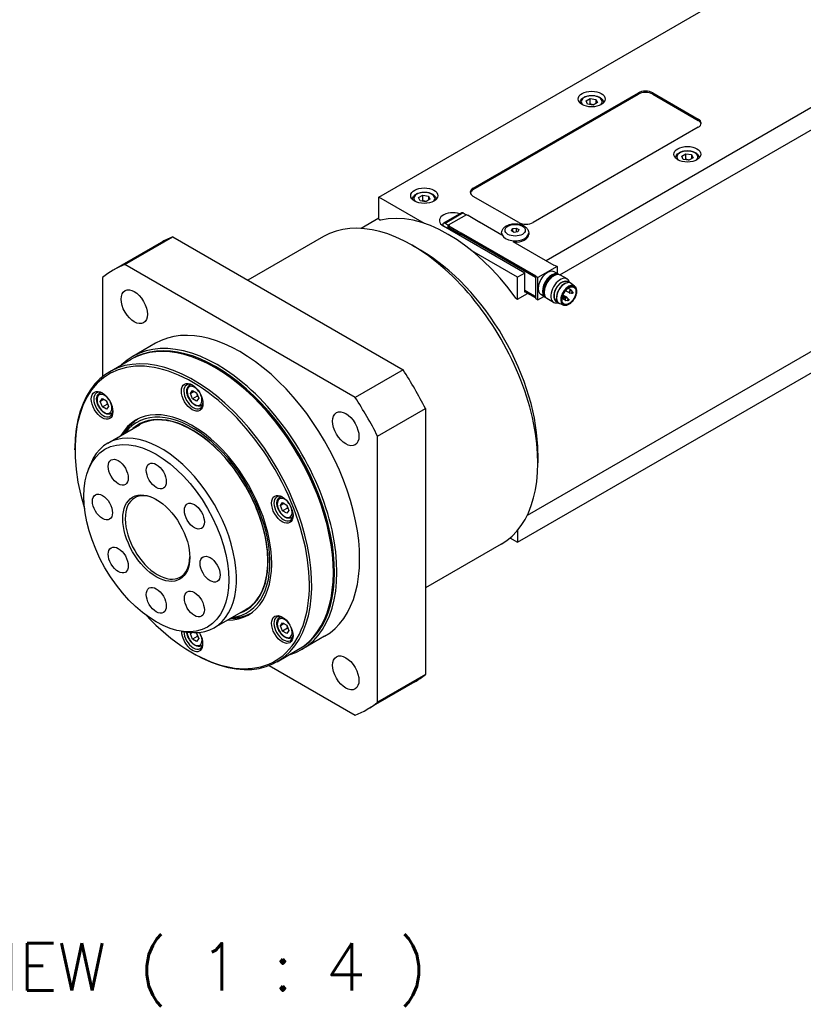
# Model space of a CAD drawing. Extents: x 46595 to 48279, y -9647 to -8459.
# Tile 17 of 24: x 47933 to 48048, y -8830 to -8684. Entities that reach past the tile are written whole.
import ezdxf

# ---------------------------------------------------------------- set-up
doc = ezdxf.new("R2010")
doc.units = 0
doc.header["$LTSCALE"] = 25.4
doc.layers.get('0').update_dxf_attribs({"linetype": 'CONTINUOUS'})
doc.layers.add('ATA-TEXT', color=7, linetype='CONTINUOUS')
doc.styles.get("Standard").update_dxf_attribs({"font": 'simplex.shx'})

msp = doc.modelspace()

# ---------------------------------------------------------------- linework, layer by layer
for p, q in [((48130.3038813, -8650.7565034), (48010.4139266, -8719.9750011)), ((48012.4593948, -8722.0600357), (48130.7281454, -8653.7775408)), ((47985.7005446, -8710.564878), (48046.3349511, -8675.5575871)), ((47999.6659035, -8709.238071), (48024.0610874, -8695.153505)), ((48024.0610874, -8695.153505), (48024.0610874, -8695.3576292)), ((48026.1824078, -8695.3576292), (48026.1824078, -8695.153505)), ((48026.1824078, -8695.153505), (48032.8999222, -8699.0318638)), ((47999.6659035, -8709.4421952), (48024.0610874, -8695.3576292)), ((48016.33028, -8696.3509024), (48016.9426525, -8695.9973491)), ((48016.5544239, -8696.8338654), (48016.33028, -8696.3509024)), ((48016.9426525, -8696.8138456), (48016.9426525, -8695.9973491)), ((48016.9426525, -8695.9973491), (48017.7791688, -8696.1267586)), ((48018.0033126, -8696.6097215), (48017.3909402, -8696.9632749)), ((48017.7791688, -8696.1267586), (48017.7791688, -8696.739131)), ((48017.7791688, -8696.1267586), (48018.0033126, -8696.6097215)), ((48026.1824078, -8695.3576292), (48032.8999222, -8699.2359879)), ((48017.3909402, -8696.9632749), (48016.5544239, -8696.8338654)), ((48032.8999222, -8699.0318638), (48032.8999222, -8699.2359879)), ((48032.8999222, -8700.2566087), (48008.5047383, -8714.3411747)), ((48030.4724156, -8704.5158683), (48031.0847881, -8704.1623149)), ((48030.6965595, -8704.9988312), (48030.4724156, -8704.5158683)), ((48031.5330758, -8705.1282407), (48030.6965595, -8704.9988312)), ((48031.0847881, -8704.9788114), (48031.0847881, -8704.1623149)), ((48031.0847881, -8704.1623149), (48031.9213044, -8704.2917244)), ((48032.1454483, -8704.7746873), (48031.5330758, -8705.1282407)), ((48031.9213044, -8704.2917244), (48031.9213044, -8704.9040968)), ((48031.9213044, -8704.2917244), (48032.1454483, -8704.7746873)), ((47999.6659035, -8709.4421952), (47999.6659035, -8709.238071)), ((47985.7005446, -8713.8308643), (47985.7005446, -8710.564878)), ((47992.4714958, -8714.4740885), (47985.7005446, -8710.564878)), ((47991.5815427, -8710.6395926), (47992.1939151, -8710.2860392)), ((47991.8056866, -8711.1225555), (47991.5815427, -8710.6395926)), ((47992.6422029, -8711.251965), (47991.8056866, -8711.1225555)), ((47992.1939151, -8711.1025358), (47992.1939151, -8710.2860392)), ((47992.1939151, -8710.2860392), (47993.0304314, -8710.4154487)), ((47993.2545753, -8710.8984117), (47992.6422029, -8711.251965)), ((47993.0304314, -8710.4154487), (47993.0304314, -8711.0278212)), ((47993.0304314, -8710.4154487), (47993.2545753, -8710.8984117)), ((48006.3834179, -8714.3411747), (47999.6659035, -8710.4628159)), ((47985.7005446, -8713.7098332), (47983.1123112, -8715.2041504)), ((47985.7005446, -8713.8308643), (47985.9473448, -8713.9733545)), ((47997.9292115, -8712.8967268), (47995.2528123, -8714.4419466)), ((47998.1792115, -8712.9214912), (47995.5028123, -8714.466711)), ((47998.6405987, -8713.177667), (47995.9535929, -8714.7290105)), ((47998.1792115, -8712.9214912), (47998.6317598, -8713.1827701)), ((47998.8173754, -8713.2797291), (47998.6405987, -8713.177667)), ((47998.888086, -8713.2389043), (47998.8173754, -8713.2797291)), ((47998.888086, -8713.2389043), (48000.655853, -8714.259525)), ((47995.1492589, -8714.6708352), (47995.1492589, -8714.7911954)), ((48007.2673014, -8721.791706), (47995.2464861, -8714.851485)), ((47995.9553607, -8714.7279899), (47995.5028123, -8714.466711)), ((47995.9535929, -8715.2597333), (47995.9535929, -8714.7290105)), ((47995.9535929, -8714.7290105), (47996.1303696, -8714.8310726)), ((47996.1303696, -8714.8310726), (47996.0596589, -8714.8718974)), ((47996.0596589, -8714.8718974), (47996.0596589, -8715.0760216)), ((47997.8274259, -8715.8925182), (47996.0596589, -8714.8718974)), ((47996.0596589, -8715.0760216), (47997.8274259, -8716.0966423)), ((47996.1303696, -8715.1168464), (47996.1303696, -8715.3617954)), ((47996.1480473, -8715.1270526), (47996.1480473, -8715.3720016)), ((48000.5851423, -8714.3003498), (48000.655853, -8714.259525)), ((48003.8731888, -8716.1987044), (48000.5851423, -8714.3003498)), ((48000.655853, -8714.259525), (48000.655853, -8714.3411747)), ((48005.2954103, -8715.5501305), (48005.4448395, -8715.2281552)), ((48005.7036586, -8715.7858327), (48005.2954103, -8715.5501305)), ((48005.4448395, -8715.2281552), (48006.0025171, -8715.1418822)), ((48005.4448395, -8715.2281552), (48005.4448395, -8715.6364035)), ((48006.0025171, -8715.1418822), (48006.0025171, -8715.7395992)), ((48006.0025171, -8715.1418822), (48006.4107654, -8715.3775845)), ((48006.4107654, -8715.3775845), (48006.2613361, -8715.6995597)), ((47948.1696498, -8720.5356483), (47955.2407176, -8716.4531654)), ((47955.2407176, -8716.4531654), (47989.2903138, -8736.1117089)), ((47977.525292, -8716.4090915), (47966.3448357, -8722.864131)), ((47997.8274259, -8715.8925182), (47997.8981365, -8715.8516933)), ((47997.8274259, -8716.0966423), (47997.8274259, -8715.8925182)), ((47997.8274259, -8716.0966423), (47997.8981365, -8716.0558175)), ((48008.8582916, -8722.4040784), (47997.8804589, -8716.0660237)), ((47997.8981365, -8715.8516933), (47997.8981365, -8716.0558175)), ((47997.8981365, -8715.8516933), (48008.9290023, -8722.2203667)), ((47997.8981365, -8716.0558175), (48008.8582916, -8722.383666)), ((48003.8530878, -8715.8721058), (48003.8530878, -8716.0762299)), ((48006.2613361, -8715.6995597), (48005.7036586, -8715.7858327)), ((48007.8530878, -8715.8721058), (48007.8530878, -8716.0762299)), ((47953.5155157, -8717.2807612), (47946.4444479, -8721.3632441)), ((47991.8877289, -8718.4236576), (47990.650292, -8717.7092231)), ((48006.2066412, -8722.4040784), (47999.43569, -8718.4948679)), ((48011.6160081, -8720.6690232), (48005.5702451, -8717.1785003)), ((47982.219246, -8740.1941918), (47948.1696498, -8720.5356483)), ((48012.0402722, -8720.8323225), (48009.211845, -8722.4653157)), ((48011.6867188, -8720.6281983), (48011.6160081, -8720.6690232)), ((48011.6867188, -8720.6281983), (48012.0402722, -8720.8323225)), ((48012.0402722, -8720.8323225), (48012.0402722, -8721.8670552)), ((47944.865128, -8722.4435149), (47944.865128, -8737.1126749)), ((48007.2673014, -8721.791706), (48006.2066412, -8722.4040784)), ((48006.2066412, -8725.6700647), (48006.2066412, -8722.4040784)), ((48007.2673014, -8724.649444), (48007.2673014, -8721.791706)), ((48008.9290023, -8722.2203667), (48008.8582916, -8722.2611915)), ((48008.8582916, -8722.2611915), (48008.8582916, -8725.5680027)), ((48009.211845, -8722.4653157), (48008.8582916, -8722.2611915)), ((48009.211845, -8725.7721268), (48009.211845, -8722.4653157)), ((48011.3331654, -8722.3279401), (48011.5500704, -8722.2027099)), ((48012.2374547, -8721.9808986), (48011.6010586, -8721.6134751)), ((48013.5304739, -8722.6696885), (48012.5500704, -8722.1036523)), ((48007.2673014, -8724.3432578), (48008.8582916, -8725.2618164)), ((48008.8582916, -8725.2822289), (48007.2673014, -8724.3636702)), ((48065.2690871, -8724.3512401), (48007.6123112, -8757.6393952)), ((48010.1358568, -8724.4017394), (48010.1358568, -8724.6521997)), ((48013.8633513, -8724.7455171), (48013.2912303, -8724.4152028)), ((48013.3113176, -8723.3052502), (48013.4126527, -8723.268537)), ((48013.7124248, -8723.2077506), (48013.5598789, -8723.1196782)), ((48014.1133513, -8724.3125044), (48013.6619183, -8724.0518694)), ((48014.6263241, -8723.7299038), (48014.11872, -8723.3333739)), ((48014.3745854, -8724.6005825), (48014.1799329, -8724.3683979)), ((48005.9598409, -8725.5275745), (48006.2066412, -8725.6700647)), ((48006.2066412, -8725.6700647), (48007.6915655, -8724.8127433)), ((48008.8582916, -8725.486353), (48007.2673014, -8724.5677943)), ((48007.3380121, -8724.6086192), (48007.2673014, -8724.649444)), ((48008.8582916, -8725.5680027), (48009.211845, -8725.7721268)), ((48009.211845, -8725.7721268), (48010.1079498, -8725.2547605)), ((48010.2874547, -8725.3583976), (48009.6510586, -8724.9909742)), ((48011.5304739, -8726.1337902), (48010.5500704, -8725.5677539)), ((48011.9713083, -8725.6262144), (48011.9901813, -8725.7323298)), ((48013.2446329, -8725.8171689), (48012.7931999, -8725.5565339)), ((48013.0060144, -8725.5421479), (48012.7998658, -8725.5058916)), ((48013.4946329, -8725.3841562), (48012.9225118, -8725.0538419)), ((48013.1371485, -8725.315017), (48012.9424961, -8725.0828324)), ((48013.6247328, -8725.8993652), (48013.3263289, -8725.8468835)), ((48013.755867, -8725.6722342), (48013.5612145, -8725.4400497)), ((48014.2434513, -8724.8277134), (48013.9450473, -8724.7752317)), ((48006.2066412, -8761.5959143), (48067.9926981, -8725.9237177)), ((48012.0874248, -8726.0223332), (48011.9348789, -8725.9342608)), ((48012.9965724, -8726.5527166), (48012.3993653, -8726.3113835)), ((47952.6944479, -8732.1885617), (47949.3356907, -8734.1277411)), ((47945.9251568, -8736.3854889), (47949.1071373, -8734.5483716)), ((47961.658914, -8735.876272), (47961.4821373, -8735.7742099)), ((47989.2903138, -8736.1117089), (47982.219246, -8740.1941918)), ((47957.7433548, -8738.3615608), (47957.9092797, -8738.265764)), ((47944.4242544, -8739.5511749), (47944.5901792, -8739.4553781)), ((47944.5454606, -8740.7948156), (47944.8516468, -8740.3592198)), ((47944.8516468, -8740.3592198), (47945.4640192, -8740.7127732)), ((47957.8645611, -8739.6052015), (47958.1707473, -8739.1696058)), ((47957.8645611, -8739.6052015), (47958.3948911, -8739.2990153)), ((47958.1707473, -8740.3943506), (47957.8645611, -8739.6052015)), ((47958.1707473, -8739.1696058), (47958.7831197, -8739.5231592)), ((47958.8778541, -8739.9861023), (47958.1707473, -8740.3943506)), ((47958.7831197, -8740.747904), (47958.1707473, -8740.3943506)), ((47958.7831197, -8739.5231592), (47959.0893059, -8740.3123083)), ((47959.0893059, -8740.3123083), (47958.7831197, -8740.747904)), ((47945.0757907, -8740.4886294), (47944.5454606, -8740.7948156)), ((47944.8516468, -8741.5839647), (47944.5454606, -8740.7948156)), ((47944.8516468, -8741.5839647), (47945.5587536, -8741.1757164)), ((47945.4640192, -8741.9375181), (47944.8516468, -8741.5839647)), ((47945.4640192, -8740.7127732), (47945.7702054, -8741.5019224)), ((47945.7702054, -8741.5019224), (47945.4640192, -8741.9375181)), ((47959.4933548, -8741.3926497), (47959.6592797, -8741.2968529)), ((47985.5237679, -8745.9177916), (47992.5948357, -8741.8353087)), ((47992.5948357, -8741.8353087), (47992.5948357, -8781.1523957)), ((47946.1742544, -8742.5822638), (47946.3401792, -8742.486467)), ((47945.652186, -8746.9353935), (47950.3190908, -8744.2409547)), ((47948.1552875, -8745.4902271), (47948.1633268, -8745.4756485)), ((47985.5237679, -8785.2348786), (47985.5237679, -8745.9177916)), ((47940.799264, -8747.9195966), (47940.799264, -8747.7154724)), ((48009.211845, -8748.4299069), (48009.211845, -8749.8587759)), ((47942.7976397, -8750.776623), (47943.1233722, -8749.9799806)), ((47971.0624553, -8754.9307473), (47971.2283802, -8754.8349506)), ((47971.1836615, -8756.1743881), (47971.4898477, -8755.7387923)), ((47971.7139916, -8755.8682019), (47971.1836615, -8756.1743881)), ((47971.4898477, -8756.9635372), (47971.1836615, -8756.1743881)), ((47971.4898477, -8755.7387923), (47972.1022202, -8756.0923457)), ((47972.1022202, -8756.0923457), (47972.4084064, -8756.8814949)), ((47972.1969545, -8756.5552889), (47971.4898477, -8756.9635372)), ((47972.1022202, -8757.3170906), (47971.4898477, -8756.9635372)), ((47972.4084064, -8756.8814949), (47972.1022202, -8757.3170906)), ((47972.8124553, -8757.9618363), (47972.9783802, -8757.8660395)), ((48006.2066412, -8759.8159546), (48006.2066412, -8761.5959143)), ((48003.775292, -8761.8754252), (47992.5948357, -8768.3304647)), ((48005.0865744, -8760.9492434), (48006.2066412, -8761.5959143)), ((47978.9830301, -8765.8825213), (47978.9830301, -8766.0866455)), ((47961.402186, -8774.2151937), (47966.0690908, -8771.520755)), ((47963.9052875, -8772.7700274), (47963.9219327, -8772.7703544)), ((47971.0624553, -8772.689548), (47971.2283802, -8772.5937512)), ((47971.1836615, -8773.9331887), (47971.4898477, -8773.497593)), ((47971.7139916, -8773.6270025), (47971.1836615, -8773.9331887)), ((47971.4898477, -8773.497593), (47972.1022202, -8773.8511464)), ((47972.1022202, -8773.8511464), (47972.4084064, -8774.6402955)), ((47956.6483105, -8774.7666886), (47957.5010893, -8774.8829172)), ((47957.8645611, -8775.1228028), (47957.9968803, -8774.9345588)), ((47958.1725246, -8774.9449999), (47957.8645611, -8775.1228028)), ((47958.1707473, -8775.9119519), (47957.8645611, -8775.1228028)), ((47958.6292689, -8774.9519346), (47958.7831197, -8775.0407604)), ((47958.7831197, -8775.0407604), (47959.0893059, -8775.8299096)), ((47971.4898477, -8774.7223378), (47971.1836615, -8773.9331887)), ((47972.1969545, -8774.3140895), (47971.4898477, -8774.7223378)), ((47972.1022202, -8775.0758912), (47971.4898477, -8774.7223378)), ((47972.4084064, -8774.6402955), (47972.1022202, -8775.0758912)), ((47958.8778541, -8775.5037036), (47958.1707473, -8775.9119519)), ((47958.7831197, -8776.2655053), (47958.1707473, -8775.9119519)), ((47959.0893059, -8775.8299096), (47958.7831197, -8776.2655053)), ((47959.4933548, -8776.910251), (47959.6592797, -8776.8144542)), ((47972.8124553, -8775.7206369), (47972.9783802, -8775.6248401)), ((47977.6944479, -8775.4898319), (47974.3356907, -8777.4290112)), ((47958.1233801, -8777.9258459), (47958.3001568, -8778.027908)), ((47970.6751568, -8779.2537464), (47973.8571373, -8777.416629)), ((47969.5153808, -8779.8081653), (47982.219246, -8787.1427452)), ((47992.5948357, -8781.1523957), (47985.5237679, -8785.2348786)), ((47991.0155157, -8782.2326665), (47983.9444479, -8786.3151494))]:
    msp.add_line(p, q)
for centre, start, end in [((48013.9883513, -8724.5290108), 39.974862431, 60), ((48012.7509145, -8725.2434453), 39.974862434, 47.353259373), ((48013.3696329, -8725.6006625), 240, 260.025137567), ((48013.3696329, -8725.6006625), 39.974862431, 60), ((48013.9883513, -8724.5290108), 240, 260.025137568)]:
    msp.add_arc(centre, 0.25, start, end)
for centre, major_axis in [((48017.1667963, -8696.0720637), (-2, 0)), ((48031.308932, -8704.2370295), (-2, 0)), ((47992.418059, -8710.3607538), (-2, 0)), ((48005.8530878, -8715.4638575), (1.5, 0)), ((47949.5694479, -8726.7759029), (-1.375, 2.3815699)), ((48013.8080391, -8725.139342), (-0.767875, -1.3299985)), ((48013.8080391, -8725.139342), (-0.725, -1.2557368)), ((48013.0832547, -8725.435322), (-0.043, -0.0744782)), ((48013.7019731, -8725.7925392), (-0.043, -0.0744782)), ((48014.3206915, -8724.7208875), (-0.043, -0.0744782)), ((47958.1233801, -8740.162879), (-1.125, 1.9485572)), ((47944.8042796, -8741.3524931), (-1.125, 1.9485572)), ((47980.8194479, -8744.8180988), (-1.375, 2.3815699)), ((47952.8200792, -8760.9835419), (-7.5863249, 13.1399001)), ((47947.1950792, -8751.2407561), (-1.047, 1.8134572)), ((47952.8200792, -8751.7979553), (-1.047, 1.8134572)), ((47944.865128, -8756.3907486), (-1.047, 1.8134572)), ((47952.8200792, -8760.9835419), (-3.5, 6.0621778)), ((47971.4424806, -8756.7320656), (-1.125, 1.9485572)), ((47958.4450792, -8757.7359466), (-1.047, 1.8134572)), ((47947.1950792, -8764.2311371), (-1.047, 1.8134572)), ((47960.7750305, -8765.5763351), (-1.047, 1.8134572)), ((47952.8200792, -8770.1691284), (-1.047, 1.8134572)), ((47958.4450792, -8770.7263277), (-1.047, 1.8134572)), ((47971.4424806, -8774.4908662), (-1.125, 1.9485572)), ((47980.8194479, -8780.9024906), (-1.375, 2.3815699))]:
    msp.add_ellipse(centre, major_axis=major_axis, ratio=0.5773502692)
for centre, major_axis, start_param, end_param in [((48025.1217476, -8695.7658775), (-1.5, 0), 3.926990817, 5.4977871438), ((48025.1217476, -8695.9700016), (-1.5, 0), 3.926990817, 5.4977871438), ((48017.1667963, -8696.480312), (-1.55, 0), 2.617211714, 6.8075662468), ((48031.839262, -8699.6442362), (1.5, 0), 5.4977871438, 7.0685834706), ((48031.839262, -8699.8483604), (1.5, 0), 0.118125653, 0.7853981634), ((48031.308932, -8704.6452778), (-1.55, 0), 2.617211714, 6.8075662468), ((47992.418059, -8710.7690021), (-1.55, 0), 2.617211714, 6.8075662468), ((48000.7265637, -8709.8504435), (-1.5, 0), 5.4977871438, 7.0685834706), ((48000.7265637, -8710.0545676), (-1.5, 0), 5.4977871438, 6.1650596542), ((47990.650292, -8739.1422583), (13.125, -22.7331668), 0, 3.1415926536), ((47995.9535929, -8736.0803961), (-12.25, 21.2176224), 4.8820129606, 6.1135613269), ((47996.6606997, -8714.0349885), (-2, 0), 4.1781773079, 7.0685834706), ((47998.1792115, -8713.3297395), (-0.25, 0.4330127), 5.4977871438, 6.2831853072), ((47995.5028123, -8714.8749593), (-0.25, 0.4330127), 5.4977871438, 7.0685834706), ((48007.4440781, -8713.7288022), (1.5, 0), 3.926990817, 5.4977871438), ((47972.2655157, -8749.7567139), (-18.75, 32.4759526), 6.1949502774, 6.2831853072), ((48005.8530878, -8715.8721058), (-2, 0), 0, 3.1415926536), ((48005.8530878, -8716.0762299), (-2, 0), 0, 0.1013169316), ((48005.8530878, -8716.0762299), (2, 0), 4.6110720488, 6.2831853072), ((47991.8877289, -8738.4278238), (-12.25, 21.2176224), 3.926990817, 5.4977871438), ((47965.1944479, -8753.8391968), (-18.75, 32.4759526), 6.1949502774, 6.3714203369), ((48010.6260586, -8723.3022246), (-0.975, -1.6887495), 3.1415926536, 6.2831853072), ((48011.2624547, -8723.6696481), (-0.975, -1.6887495), 3.0820982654, 6.3426796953), ((48011.3331654, -8723.7104729), (-0.925, -1.602147), 3.3865813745, 6.0381965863), ((48011.5500704, -8723.8357031), (-1, -1.7320508), 3.1415926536, 6.2831853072), ((48011.3331654, -8723.7104729), (0.846625, 1.4663975), 0.7853981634, 2.3561944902), ((48012.5304739, -8724.4017394), (-1, -1.7320508), 2.5903181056, 6.8344598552), ((48012.7473789, -8724.5269695), (-0.846625, -1.4663975), 2.9149120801, 6.5098658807), ((48012.7473789, -8724.5269695), (-0.8125, -1.4072913), 3.1415926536, 6.2831853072), ((48013.1893207, -8724.7821247), (-0.8625, -1.4938938), 3.0606673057, 6.364110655), ((48013.1009323, -8724.7310937), (0.8125, 1.4072913), 0.6012642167, 2.5403284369), ((48013.7453598, -8725.1031541), (-0.8175514, -1.4160406), 3.0606673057, 6.364110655), ((48013.9883513, -8724.5290108), (-0.125, -0.2165064), 3.1415926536, 6.2831853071), ((48014.0377772, -8724.5575468), (-0.1200148, -0.2078717), 2.9341932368, 6.490584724), ((48012.8003403, -8725.2719813), (0.1200148, 0.2078717), 6.0757858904, 6.295652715), ((48013.0577845, -8725.4206168), (-0.067003, -0.1160525), 2.9341932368, 6.490584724), ((48013.3696329, -8725.6006625), (-0.125, -0.2165064), 3.1415926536, 6.2831853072), ((48013.4190588, -8725.6291986), (-0.1200148, -0.2078717), 2.9341932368, 6.490584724), ((48013.6765029, -8725.777834), (-0.067003, -0.1160525), 2.9341932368, 6.490584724), ((48014.2952214, -8724.7061822), (-0.067003, -0.1160525), 2.9341932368, 6.490584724), ((47965.1944479, -8753.8391968), (12.5, -21.6506351), 0, 3.1415926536), ((47961.8356907, -8755.7783762), (12.5, -21.6506351), 6.1416458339, 9.5663174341), ((47961.4821373, -8755.9825003), (-12.375, 21.4341287), 3.1415926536, 6.2831853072), ((47961.658914, -8755.8804382), (-12.375, 21.4341287), 3.1344501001, 6.2903278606), ((47958.1233801, -8757.9216797), (-12.25, 21.2176224), 1.951356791, 7.4734211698), ((47958.3001568, -8757.8196176), (12.375, -21.4341287), 5.4977871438, 10.2101761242), ((47961.658914, -8755.8804382), (-12.25, 21.2176224), 3.926990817, 5.4977871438), ((47972.2655157, -8749.7567139), (-18.75, 32.4759526), 4.6241539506, 4.8006240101), ((47958.3001568, -8740.060817), (1, -1.7320508), 2.4168903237, 7.007887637), ((47958.4769335, -8739.9587549), (0.775, -1.3423394), 1.7419583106, 7.6828196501), ((47958.6183548, -8739.8771052), (-0.875, 1.5155445), 6.0417779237, 6.2831853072), ((47944.9810563, -8741.250431), (1, -1.7320508), 2.4168903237, 7.007887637), ((47945.157833, -8741.148369), (0.775, -1.3423394), 1.7419583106, 7.6828196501), ((47945.2992544, -8741.0667193), (-0.875, 1.5155445), 6.0417779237, 6.2831853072), ((47965.1944479, -8753.8391968), (-18.75, 32.4759526), 4.6241539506, 4.8006240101), ((47958.1233801, -8757.9216797), (-8.3125, 14.3976723), 2.8157096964, 6.6090682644), ((47958.6183548, -8739.8771052), (0.875, -1.5155445), 0, 0.2414073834), ((47945.2992544, -8741.0667193), (0.875, -1.5155445), 0, 0.2414073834), ((47958.1233801, -8757.9216797), (8.1250947, -14.0730769), 6.034429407, 9.673533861), ((47958.1233801, -8757.9216797), (7.925, -13.7265026), 6.1707949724, 9.5371682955), ((47958.5653218, -8757.6665245), (-8.3125, 14.3976723), 0.0265860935, 0.3258829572), ((47958.7896205, -8757.5370256), (-8.3444216, 14.4529622), 0.1752557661, 0.3354571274), ((47953.527186, -8760.5752936), (7.875, -13.6399001), 5.8626509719, 9.8453122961), ((47952.9968559, -8760.8814798), (3.375, -5.8456715), 2.3745456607, 7.0502323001), ((47971.6192573, -8756.6300035), (1, -1.7320508), 2.4168903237, 7.007887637), ((47971.796034, -8756.5279415), (0.775, -1.3423394), 1.7419583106, 7.6828196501), ((47971.9374553, -8756.4462918), (-0.875, 1.5155445), 6.0417779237, 6.2831853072), ((47971.9374553, -8756.4462918), (0.875, -1.5155445), 0, 0.2414073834), ((47958.5653218, -8757.6665245), (8.3125, -14.3976723), 5.95730235, 6.2565992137), ((47971.6192573, -8774.3888042), (1, -1.7320508), 2.4168903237, 7.007887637), ((47958.7896205, -8757.5370256), (8.3444216, -14.4529622), 5.9477281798, 6.1079295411), ((47971.796034, -8774.2867421), (0.775, -1.3423394), 1.7419583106, 7.6828196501), ((47971.9374553, -8774.2050924), (-0.875, 1.5155445), 6.0417779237, 6.2831853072), ((47958.1233801, -8775.6804803), (1.125, -1.9485572), 3.9204970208, 7.912058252), ((47958.3001568, -8775.5784182), (1, -1.7320508), 3.9496473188, 7.007887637), ((47958.4769335, -8775.4763562), (0.775, -1.3423394), 3.9450770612, 7.6828196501), ((47958.6183548, -8775.3947065), (0.875, -1.5155445), 0, 0.2414073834), ((47971.9374553, -8774.2050924), (0.875, -1.5155445), 0, 0.2414073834), ((47972.2655157, -8749.7567139), (18.75, -32.4759526), 0, 0.0882350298), ((47965.1944479, -8753.8391968), (18.75, -32.4759526), 6.1949502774, 6.3714203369)]:
    msp.add_ellipse(centre, major_axis=major_axis, ratio=0.5773502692, start_param=start_param, end_param=end_param)
for points, knots in [([(48015.4169039, -8696.6311929), (48015.4187238, -8696.526176), (48015.4441462, -8696.4219366), (48015.5404843, -8696.2160426), (48015.6163698, -8696.116454), (48015.8166471, -8695.9286056), (48015.9465128, -8695.8433723), (48016.2440859, -8695.7012672), (48016.4131382, -8695.6455726), (48016.7690098, -8695.5702341), (48016.9556365, -8695.5503818), (48017.3288341, -8695.547264), (48017.5153238, -8695.5638192), (48017.8720305, -8695.6322603), (48018.0421255, -8695.684234), (48018.3503375, -8695.8216464), (48018.4883088, -8695.9072829), (48018.712281, -8696.1074049), (48018.7999778, -8696.2216099), (48018.8933557, -8696.4383086), (48018.9150123, -8696.5344539), (48018.9166887, -8696.6311929)], [5.5077918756, 5.5077918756, 5.5077918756, 5.5077918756, 5.7616323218, 5.7616323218, 6.0495624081, 6.0495624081, 6.377514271, 6.377514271, 6.7171291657, 6.7171291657, 7.0541144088, 7.0541144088, 7.3894281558, 7.3894281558, 7.7261497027, 7.7261497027, 8.0657101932, 8.0657101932, 8.3955434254, 8.3955434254, 8.6293750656, 8.6293750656, 8.6293750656, 8.6293750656]), ([(48029.5590395, -8704.7961587), (48029.5608594, -8704.6911418), (48029.5862818, -8704.5869024), (48029.6826199, -8704.3810084), (48029.7585054, -8704.2814198), (48029.9587828, -8704.0935714), (48030.0886484, -8704.0083382), (48030.3862216, -8703.8662331), (48030.5552738, -8703.8105384), (48030.9111454, -8703.7351999), (48031.0977721, -8703.7153476), (48031.4709698, -8703.7122298), (48031.6574594, -8703.7287851), (48032.0141661, -8703.7972261), (48032.1842611, -8703.8491998), (48032.4924732, -8703.9866122), (48032.6304444, -8704.0722487), (48032.8544167, -8704.2723707), (48032.9421135, -8704.3865757), (48033.0354914, -8704.6032744), (48033.0571479, -8704.6994197), (48033.0588244, -8704.7961587)], [5.5077918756, 5.5077918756, 5.5077918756, 5.5077918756, 5.7616323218, 5.7616323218, 6.0495624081, 6.0495624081, 6.377514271, 6.377514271, 6.7171291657, 6.7171291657, 7.0541144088, 7.0541144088, 7.3894281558, 7.3894281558, 7.7261497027, 7.7261497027, 8.0657101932, 8.0657101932, 8.3955434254, 8.3955434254, 8.6293750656, 8.6293750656, 8.6293750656, 8.6293750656]), ([(47990.6681666, -8710.9198831), (47990.6699865, -8710.8148662), (47990.6954089, -8710.7106268), (47990.791747, -8710.5047328), (47990.8676325, -8710.4051441), (47991.0679098, -8710.2172957), (47991.1977754, -8710.1320625), (47991.4953486, -8709.9899574), (47991.6644009, -8709.9342628), (47992.0202725, -8709.8589243), (47992.2068992, -8709.839072), (47992.5800968, -8709.8359542), (47992.7665864, -8709.8525094), (47993.1232932, -8709.9209504), (47993.2933881, -8709.9729242), (47993.6016002, -8710.1103366), (47993.7395714, -8710.1959731), (47993.9635437, -8710.3960951), (47994.0512405, -8710.5103), (47994.1446184, -8710.7269988), (47994.166275, -8710.8231441), (47994.1679514, -8710.9198831)], [5.5077918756, 5.5077918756, 5.5077918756, 5.5077918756, 5.7616323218, 5.7616323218, 6.0495624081, 6.0495624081, 6.377514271, 6.377514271, 6.7171291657, 6.7171291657, 7.0541144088, 7.0541144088, 7.3894281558, 7.3894281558, 7.7261497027, 7.7261497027, 8.0657101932, 8.0657101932, 8.3955434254, 8.3955434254, 8.6293750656, 8.6293750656, 8.6293750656, 8.6293750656]), ([(48003.8530878, -8715.8721058), (48003.8530878, -8715.7414663), (48003.8795225, -8715.6114005), (48003.9789204, -8715.3621251), (48004.0551599, -8715.2452478), (48004.257802, -8715.0176766), (48004.3917511, -8714.914126), (48004.7103081, -8714.7293254), (48004.9002998, -8714.6543006), (48005.3036294, -8714.5477048), (48005.51726, -8714.516807), (48005.9455274, -8714.5001382), (48006.1600094, -8714.5138409), (48006.5755036, -8714.5854547), (48006.7763801, -8714.6434808), (48007.1485804, -8714.806771), (48007.3201629, -8714.9123045), (48007.5967151, -8715.1683982), (48007.7072944, -8715.3151845), (48007.8257105, -8715.606937), (48007.8530878, -8715.7392108), (48007.8530878, -8715.8721058)], [5.4977871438, 5.4977871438, 5.4977871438, 5.4977871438, 5.7240613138, 5.7240613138, 5.9726549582, 5.9726549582, 6.2807942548, 6.2807942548, 6.6392925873, 6.6392925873, 7.0012713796, 7.0012713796, 7.3586938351, 7.3586938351, 7.7183768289, 7.7183768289, 8.0818794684, 8.0818794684, 8.409199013, 8.409199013, 8.6393797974, 8.6393797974, 8.6393797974, 8.6393797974]), ([(48014.6263241, -8723.7299038), (48014.7067926, -8723.7927641), (48014.7722078, -8723.8761991), (48014.8723406, -8724.0798187), (48014.9043468, -8724.2025175), (48014.930323, -8724.4761592), (48014.9222139, -8724.6284093), (48014.8660792, -8724.9431306), (48014.8179294, -8725.1055905), (48014.687289, -8725.4240008), (48014.6049809, -8725.5799157), (48014.4143493, -8725.8705223), (48014.3060924, -8726.0051834), (48014.0733569, -8726.2403997), (48013.9488766, -8726.340814), (48013.6944598, -8726.4964683), (48013.5644759, -8726.5516177), (48013.3133354, -8726.6067256), (48013.1916692, -8726.6078917), (48013.0513951, -8726.5726635), (48013.0235558, -8726.5636207), (48012.9965724, -8726.5527166)], [4.0079161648, 4.0079161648, 4.0079161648, 4.0079161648, 4.2959813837, 4.2959813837, 4.6088430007, 4.6088430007, 4.9380772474, 4.9380772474, 5.2679784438, 5.2679784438, 5.5962453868, 5.5962453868, 5.9241896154, 5.9241896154, 6.2533525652, 6.2533525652, 6.5837615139, 6.5837615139, 6.90555467, 6.90555467, 6.9876581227, 6.9876581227, 6.9876581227, 6.9876581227]), ([(48013.1371485, -8725.315017), (48013.143516, -8725.3226122), (48013.1482411, -8725.3310453), (48013.1557229, -8725.3502492), (48013.1577849, -8725.3610975), (48013.1593224, -8725.3854469), (48013.1579474, -8725.3989375), (48013.1518043, -8725.4263838), (48013.1467467, -8725.4403047), (48013.1337251, -8725.4666127), (48013.1257987, -8725.4790068), (48013.1074456, -8725.5015929), (48013.0970229, -8725.5117811), (48013.0737228, -8725.5287962), (48013.0608251, -8725.5357106), (48013.0344464, -8725.5431189), (48013.021352, -8725.5445077), (48013.0072555, -8725.5423589), (48013.006635, -8725.5422571), (48013.0060144, -8725.5421479)], [4.1343902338, 4.1343902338, 4.1343902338, 4.1343902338, 4.3604202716, 4.3604202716, 4.6421557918, 4.6421557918, 5.0009133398, 5.0009133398, 5.387264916, 5.387264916, 5.768316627, 5.768316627, 6.1515296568, 6.1515296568, 6.534535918, 6.534535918, 6.8468135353, 6.8468135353, 6.8611840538, 6.8611840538, 6.8611840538, 6.8611840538]), ([(48013.755867, -8725.6722342), (48013.7622344, -8725.6798294), (48013.7669595, -8725.6882625), (48013.7744413, -8725.7074664), (48013.7765033, -8725.7183148), (48013.7780409, -8725.7426642), (48013.7766659, -8725.7561547), (48013.7705227, -8725.783601), (48013.7654651, -8725.797522), (48013.7524435, -8725.8238299), (48013.7445172, -8725.836224), (48013.726164, -8725.8588102), (48013.7157414, -8725.8689984), (48013.6924412, -8725.8860135), (48013.6795435, -8725.8929278), (48013.6531648, -8725.9003362), (48013.6400705, -8725.901725), (48013.6259739, -8725.8995761), (48013.6253534, -8725.8994743), (48013.6247328, -8725.8993652)], [4.1343902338, 4.1343902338, 4.1343902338, 4.1343902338, 4.3604202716, 4.3604202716, 4.6421557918, 4.6421557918, 5.0009133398, 5.0009133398, 5.387264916, 5.387264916, 5.768316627, 5.768316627, 6.1515296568, 6.1515296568, 6.534535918, 6.534535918, 6.8468135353, 6.8468135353, 6.8611840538, 6.8611840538, 6.8611840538, 6.8611840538]), ([(48014.3745854, -8724.6005825), (48014.3809529, -8724.6081777), (48014.3856779, -8724.6166107), (48014.3931598, -8724.6358147), (48014.3952217, -8724.646663), (48014.3967593, -8724.6710124), (48014.3953843, -8724.684503), (48014.3892411, -8724.7119492), (48014.3841836, -8724.7258702), (48014.3711619, -8724.7521782), (48014.3632356, -8724.7645723), (48014.3448825, -8724.7871584), (48014.3344598, -8724.7973466), (48014.3111597, -8724.8143617), (48014.298262, -8724.8212761), (48014.2718833, -8724.8286844), (48014.2587889, -8724.8300732), (48014.2446924, -8724.8279243), (48014.2440719, -8724.8278226), (48014.2434513, -8724.8277134)], [4.1343902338, 4.1343902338, 4.1343902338, 4.1343902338, 4.3604202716, 4.3604202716, 4.6421557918, 4.6421557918, 5.0009133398, 5.0009133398, 5.387264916, 5.387264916, 5.768316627, 5.768316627, 6.1515296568, 6.1515296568, 6.534535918, 6.534535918, 6.8468135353, 6.8468135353, 6.8611840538, 6.8611840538, 6.8611840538, 6.8611840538]), ([(47959.4933548, -8741.3926497), (47959.3988103, -8741.447235), (47959.2918863, -8741.479441), (47959.0612256, -8741.4993171), (47958.9370365, -8741.4833927), (47958.6742163, -8741.4038716), (47958.5354694, -8741.3340213), (47958.2636162, -8741.1473679), (47958.1308571, -8741.0288117), (47957.8876762, -8740.7582871), (47957.7771702, -8740.6065897), (47957.5878713, -8740.28495), (47957.5089638, -8740.1151676), (47957.3898821, -8739.77203), (47957.3498452, -8739.5987366), (47957.3147418, -8739.2631109), (47957.3199195, -8739.1008061), (47957.3812442, -8738.8067794), (47957.4363002, -8738.6737293), (47957.5797801, -8738.4811538), (47957.6559801, -8738.4120066), (47957.7433548, -8738.3615608)], [5.4977871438, 5.4977871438, 5.4977871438, 5.4977871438, 5.7616323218, 5.7616323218, 6.0495624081, 6.0495624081, 6.377514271, 6.377514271, 6.7171291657, 6.7171291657, 7.0541144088, 7.0541144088, 7.3894281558, 7.3894281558, 7.7261497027, 7.7261497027, 8.0657101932, 8.0657101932, 8.3955434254, 8.3955434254, 8.6393797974, 8.6393797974, 8.6393797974, 8.6393797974]), ([(47946.1742544, -8742.5822638), (47946.0797098, -8742.6368491), (47945.9727858, -8742.669055), (47945.7421251, -8742.6889312), (47945.617936, -8742.6730067), (47945.3551159, -8742.5934857), (47945.2163689, -8742.5236353), (47944.9445157, -8742.336982), (47944.8117566, -8742.2184257), (47944.5685757, -8741.9479011), (47944.4580698, -8741.7962038), (47944.2687709, -8741.4745641), (47944.1898633, -8741.3047817), (47944.0707816, -8740.9616441), (47944.0307447, -8740.7883507), (47943.9956413, -8740.452725), (47944.0008191, -8740.2904202), (47944.0621437, -8739.9963935), (47944.1171997, -8739.8633433), (47944.2606796, -8739.6707679), (47944.3368797, -8739.6016207), (47944.4242544, -8739.5511749)], [0.2617993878, 0.2617993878, 0.2617993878, 0.2617993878, 0.5256445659, 0.5256445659, 0.8135746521, 0.8135746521, 1.141526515, 1.141526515, 1.4811414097, 1.4811414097, 1.8181266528, 1.8181266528, 2.1534403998, 2.1534403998, 2.4901619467, 2.4901619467, 2.8297224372, 2.8297224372, 3.1595556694, 3.1595556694, 3.4033920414, 3.4033920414, 3.4033920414, 3.4033920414]), ([(47948.0868077, -8745.529764), (47948.1972692, -8745.3318027), (47948.3149441, -8745.142924), (47948.887666, -8744.3176652), (47949.4246167, -8743.7940158), (47950.0374057, -8743.4001642)], [5.16584309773, 5.16584309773, 5.16584309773, 5.16584309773, 5.23205442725, 5.23205442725, 5.47026742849, 5.47026742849, 5.47026742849, 5.47026742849]), ([(47966.0690908, -8771.520755), (47966.3153848, -8771.3785571), (47966.549971, -8771.216078), (47967.5278728, -8770.4135367), (47968.1361695, -8769.5631125), (47968.9877816, -8767.4939781), (47969.2344573, -8766.280043), (47969.3447136, -8763.6097512), (47969.2097071, -8762.154921), (47968.5714979, -8759.1483855), (47968.0683351, -8757.5971838), (47966.7439643, -8754.5556676), (47965.922835, -8753.0659055), (47964.0459229, -8750.2996636), (47962.9904459, -8749.0236763), (47960.7531271, -8746.8153226), (47959.5717136, -8745.8832229), (47957.2042424, -8744.4565368), (47956.0186636, -8743.9620783), (47953.762603, -8743.4569433), (47952.6931688, -8743.4472548), (47951.2307013, -8743.799987), (47950.7564077, -8743.9884697), (47950.3190908, -8744.2409547)], [3.926990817, 3.926990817, 3.926990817, 3.926990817, 4.0220238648, 4.0220238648, 4.3457496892, 4.3457496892, 4.6658551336, 4.6658551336, 4.9847937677, 4.9847937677, 5.3038270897, 5.3038270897, 5.6230194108, 5.6230194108, 5.9422286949, 5.9422286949, 6.2613043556, 6.2613043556, 6.5802251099, 6.5802251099, 6.8998438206, 6.8998438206, 7.0685834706, 7.0685834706, 7.0685834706, 7.0685834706]), ([(47972.8124553, -8757.9618363), (47972.7179108, -8758.0164216), (47972.6109868, -8758.0486275), (47972.380326, -8758.0685037), (47972.256137, -8758.0525792), (47971.9933168, -8757.9730582), (47971.8545699, -8757.9032078), (47971.5827166, -8757.7165545), (47971.4499575, -8757.5979982), (47971.2067767, -8757.3274736), (47971.0962707, -8757.1757763), (47970.9069718, -8756.8541366), (47970.8280643, -8756.6843542), (47970.7089826, -8756.3412166), (47970.6689457, -8756.1679232), (47970.6338423, -8755.8322975), (47970.63902, -8755.6699926), (47970.7003447, -8755.3759659), (47970.7554006, -8755.2429158), (47970.8988806, -8755.0503403), (47970.9750806, -8754.9811932), (47971.0624553, -8754.9307473)], [4.4505895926, 4.4505895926, 4.4505895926, 4.4505895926, 4.7144347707, 4.7144347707, 5.0023648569, 5.0023648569, 5.3303167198, 5.3303167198, 5.6699316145, 5.6699316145, 6.0069168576, 6.0069168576, 6.3422306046, 6.3422306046, 6.6789521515, 6.6789521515, 7.018512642, 7.018512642, 7.3483458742, 7.3483458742, 7.5921822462, 7.5921822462, 7.5921822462, 7.5921822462]), ([(47972.8124553, -8775.7206369), (47972.7179108, -8775.7752222), (47972.6109868, -8775.8074282), (47972.380326, -8775.8273043), (47972.256137, -8775.8113799), (47971.9933168, -8775.7318588), (47971.8545699, -8775.6620085), (47971.5827166, -8775.4753551), (47971.4499575, -8775.3567989), (47971.2067767, -8775.0862743), (47971.0962707, -8774.9345769), (47970.9069718, -8774.6129372), (47970.8280643, -8774.4431548), (47970.7089826, -8774.1000172), (47970.6689457, -8773.9267238), (47970.6338423, -8773.5910981), (47970.63902, -8773.4287933), (47970.7003447, -8773.1347666), (47970.7554006, -8773.0017165), (47970.8988806, -8772.809141), (47970.9750806, -8772.7399938), (47971.0624553, -8772.689548)], [3.4033920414, 3.4033920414, 3.4033920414, 3.4033920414, 3.6672372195, 3.6672372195, 3.9551673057, 3.9551673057, 4.2831191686, 4.2831191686, 4.6227340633, 4.6227340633, 4.9597193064, 4.9597193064, 5.2950330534, 5.2950330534, 5.6317546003, 5.6317546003, 5.9713150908, 5.9713150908, 6.301148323, 6.301148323, 6.544984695, 6.544984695, 6.544984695, 6.544984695]), ([(47959.4933548, -8776.910251), (47959.3988103, -8776.9648363), (47959.2918863, -8776.9970422), (47959.0612256, -8777.0169184), (47958.9370365, -8777.0009939), (47958.6742163, -8776.9214729), (47958.5354694, -8776.8516225), (47958.2636162, -8776.6649692), (47958.1308571, -8776.5464129), (47957.8876762, -8776.2758883), (47957.7771702, -8776.124191), (47957.5878713, -8775.8025513), (47957.5089638, -8775.6327689), (47957.3898821, -8775.2896313), (47957.3498452, -8775.1163379), (47957.3291966, -8774.9189152), (47957.3267665, -8774.8888016), (47957.3250931, -8774.8589299)], [2.3561944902, 2.3561944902, 2.3561944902, 2.3561944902, 2.6200396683, 2.6200396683, 2.9079697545, 2.9079697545, 3.2359216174, 3.2359216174, 3.5755365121, 3.5755365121, 3.9125217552, 3.9125217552, 4.2478355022, 4.2478355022, 4.5845570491, 4.5845570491, 4.6456400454, 4.6456400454, 4.6456400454, 4.6456400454])]:
    msp.add_open_spline(points, degree=3, knots=knots)
for points, weights in [([(48016.9426525, -8696.8138456), (48016.9027042, -8696.8502259), (48016.8650316, -8696.8819165)], [1, 1.01779072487, 1.03148954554]), ([(48017.4276612, -8696.942074), (48017.2020579, -8696.9172751), (48016.9426525, -8696.8138456)], [1.07507328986, 1.09062147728, 1]), ([(48031.0847881, -8704.9788114), (48031.0448398, -8705.0151917), (48031.0071672, -8705.0468823)], [1, 1.01779072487, 1.03148954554]), ([(48031.5697968, -8705.1070398), (48031.3441935, -8705.0822409), (48031.0847881, -8704.9788114)], [1.07507328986, 1.09062147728, 1]), ([(47992.1939151, -8711.1025358), (47992.1539668, -8711.1389161), (47992.1162942, -8711.1706067)], [1, 1.01779072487, 1.03148954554]), ([(47992.6789238, -8711.2307642), (47992.4533205, -8711.2059653), (47992.1939151, -8711.1025358)], [1.07507328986, 1.09062147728, 1]), ([(47958.7463987, -8739.5019583), (47958.8377239, -8739.7097359), (47958.8778541, -8739.9861023)], [1.07507328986, 1.09062147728, 1]), ([(47958.8778541, -8739.9861023), (47958.9293344, -8740.0025085), (47958.9756156, -8740.0192886)], [1, 1.01779072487, 1.03148954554]), ([(47945.4272982, -8740.6915724), (47945.5186234, -8740.89935), (47945.5587536, -8741.1757164)], [1.07507328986, 1.09062147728, 1]), ([(47945.5587536, -8741.1757164), (47945.610234, -8741.1921225), (47945.6565151, -8741.2089026)], [1, 1.01779072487, 1.03148954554]), ([(47972.0654992, -8756.0711449), (47972.1568244, -8756.2789225), (47972.1969545, -8756.5552889)], [1.07507328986, 1.09062147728, 1]), ([(47972.1969545, -8756.5552889), (47972.2484349, -8756.571695), (47972.2947161, -8756.5884751)], [1, 1.01779072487, 1.03148954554]), ([(47972.0654992, -8773.8299455), (47972.1568244, -8774.0377231), (47972.1969545, -8774.3140895)], [1.07507328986, 1.09062147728, 1]), ([(47958.7463987, -8775.0195596), (47958.8377239, -8775.2273372), (47958.8778541, -8775.5037036)], [1.07507328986, 1.09062147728, 1]), ([(47972.1969545, -8774.3140895), (47972.2484349, -8774.3304957), (47972.2947161, -8774.3472758)], [1, 1.01779072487, 1.03148954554]), ([(47958.8778541, -8775.5037036), (47958.9293344, -8775.5201097), (47958.9756156, -8775.5368898)], [1, 1.01779072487, 1.03148954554])]:
    msp.add_rational_spline(points, weights, degree=2)
msp.add_open_spline([(47966.6563942, -8772.1850967), (47965.8289471, -8772.6116317), (47964.8789851, -8772.8248206), (47963.8368077, -8772.8095642)], degree=3)

# ---------------------------------------------------------------- texts
at = {"layer": 'ATA-TEXT', "insert": (47868.6175785, -8830.2137177), "char_height": 6.999999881, "attachment_point": 7}
msp.add_mtext('GEOMETRIC VIEW ( 1 : 4 )', dxfattribs=at)

doc.saveas('drawing.dxf')
